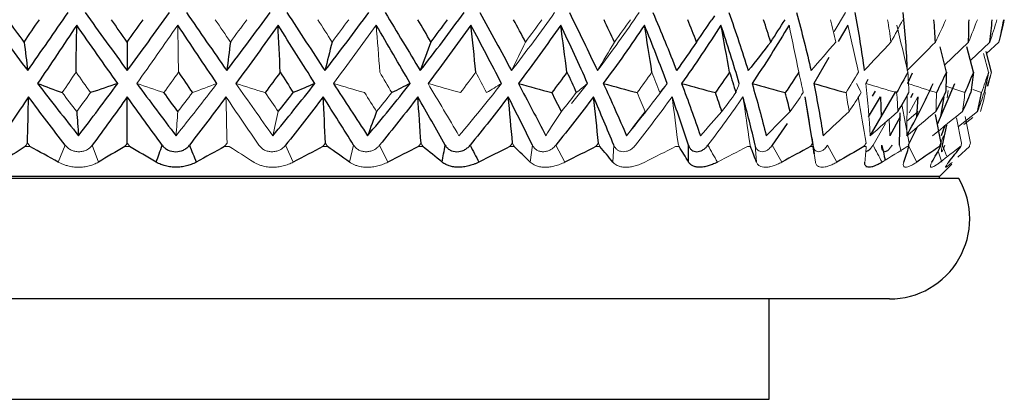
# Paper-space layout 'Notes Area' of a CAD drawing. Header units: millimetres. Extents: x -25 to 86, y 0 to 365.
# Tile 7 of 13: x -3 to 22, y 131 to 140. Entities that reach past the tile are written whole.
import ezdxf

# ---------------------------------------------------------------- set-up
doc = ezdxf.new("R2010")
doc.units = ezdxf.units.MM

psp = doc.layouts.new('Notes Area')

# ---------------------------------------------------------------- linework, layer by layer
at = {"color": 144, "linetype": 'Continuous', "lineweight": 18}
for p, q in [((17.623, 140.166), (17.905, 140.64)), ((20.971, 139.904), (20.375, 139.326)), ((21.502, 139.904), (21.016, 139.445)), ((21.469, 139.152), (21.347, 139.616)), ((21.544, 139.152), (21.439, 138.8)), ((21.544, 139.152), (21.455, 138.805)), ((11.071, 138.368), (11.474, 138.87)), ((20.43, 138.797), (20.88, 138.643)), ((20.436, 138.517), (20.465, 138.7)), ((21.081, 138.725), (21.296, 138.643)), ((19.445, 138.576), (19.43, 137.569)), ((19.493, 138.141), (19.706, 138.537)), ((19.488, 137.383), (19.311, 138.347)), ((19.007, 137.569), (18.993, 137.984)), ((19.719, 138.175), (19.435, 137.933)), ((20.799, 137.383), (20.675, 138.018)), ((21.195, 138.175), (20.718, 137.797)), ((21.08, 138.025), (20.855, 137.847)), ((21.02, 137.383), (20.889, 138.049)), ((18.898, 137.872), (18.591, 137.333)), ((20.257, 137.333), (20.347, 137.568)), ((-2.426, 137.303), (-2.543, 137.303)), ((-1.548, 137.333), (-1.721, 136.91)), ((-0.72, 136.91), (-0.872, 137.333)), ((0.059, 137.303), (-0.059, 137.303)), ((2.543, 137.303), (2.426, 137.303)), ((4.139, 136.91), (3.947, 137.333)), ((4.991, 137.303), (4.876, 137.303)), ((5.643, 137.333), (5.538, 136.91)), ((6.497, 136.91), (6.291, 137.333)), ((7.368, 137.303), (7.258, 137.303)), ((9.643, 137.303), (9.538, 137.303)), ((10.098, 137.333), (10.046, 136.91)), ((10.91, 136.91), (10.682, 137.333)), ((11.782, 137.303), (11.684, 137.303)), ((12.129, 137.333), (12.104, 136.91)), ((13.756, 137.303), (13.667, 137.303)), ((15.536, 137.303), (15.457, 137.303)), ((15.652, 137.333), (15.683, 136.91)), ((16.316, 136.91), (16.079, 137.333)), ((17.099, 137.303), (17.03, 137.303)), ((17.69, 136.91), (17.457, 137.333)), ((18.421, 137.303), (18.365, 137.303)), ((19.247, 137.333), (19.288, 137.177)), ((19.485, 137.303), (19.441, 137.303)), ((19.679, 136.91), (19.464, 137.333)), ((20.276, 137.303), (20.245, 137.303)), ((20.321, 137.333), (20.419, 137.067)), ((20.781, 137.303), (20.764, 137.303)), ((20.995, 137.303), (20.992, 137.303)), ((17.125, 137.126), (17.155, 136.91)), ((20.304, 136.91), (20.21, 137.182))]:
    psp.add_line(p, q, dxfattribs=at)
at = {"color": 7, "linetype": 'Continuous', "lineweight": 25}
for p, q in [((14.636, 140.559), (14.571, 140.461)), ((17.964, 140.327), (17.724, 139.916)), ((21.73, 139.904), (21.422, 139.616)), ((20.418, 139.152), (20.26, 139.785)), ((21.091, 139.152), (20.928, 139.785)), ((21.544, 139.152), (21.407, 139.672)), ((17.491, 139.518), (17.112, 138.87)), ((18.462, 138.968), (18.41, 138.87)), ((19.569, 139.128), (19.449, 138.87)), ((18.644, 138.682), (18.565, 138.554)), ((20.195, 137.859), (20.627, 138.87)), ((17.066, 137.515), (16.901, 138.537)), ((18.478, 138.036), (18.779, 138.537)), ((18.517, 137.569), (19.155, 138.67)), ((18.779, 138.537), (18.79, 138.043)), ((19.579, 138.62), (19.522, 138.516)), ((19.706, 138.537), (19.67, 138.042)), ((20.355, 138.537), (20.274, 138.045)), ((19.264, 138.041), (19.007, 137.569)), ((19.247, 137.333), (19.267, 138.143)), ((20.286, 137.383), (20.15, 138.094)), ((16.45, 137.877), (16.079, 137.333)), ((19.689, 137.784), (19.464, 137.333)), ((20.383, 137.82), (20.286, 137.569)), ((20.321, 137.333), (20.426, 137.835)), ((17.128, 137.117), (17.07, 137.516)), ((17.126, 137.117), (17.099, 137.303)), ((20.992, 137.303), (20.701, 137.033)), ((18.416, 136.814), (18.421, 136.785)), ((20.25, 136.55), (20.556, 136.856)), ((20.732, 136.5), (-20.732, 136.5)), ((20.25, 136.55), (-20.25, 136.55)), ((20.25, 136.5), (20.25, 136.55)), ((19, 133.5), (-19, 133.5)), ((16, 131), (16, 133.5))]:
    psp.add_line(p, q, dxfattribs=at)
at = {"color": 8, "linetype": 'Continuous', "lineweight": 25}
psp.add_line((-16, 131), (16, 131), dxfattribs=at)
at = {"color": 7, "linetype": 'Continuous', "lineweight": 25}
psp.add_arc((19, 135.5), 2, 270, 30, dxfattribs=at)
for points in [[(-3.56, 140.64), (-3.204, 140.152), (-2.844, 139.669), (-2.481, 139.191)], [(-2.481, 139.191), (-2.147, 139.669), (-1.811, 140.152), (-1.475, 140.64)], [(-1.05, 140.64), (-0.701, 140.152), (-0.351, 139.669), (0, 139.191)], [(0, 139.191), (0.351, 139.669), (0.701, 140.152), (1.05, 140.64)], [(1.475, 140.64), (1.811, 140.152), (2.147, 139.669), (2.481, 139.191)], [(2.481, 139.191), (2.845, 139.669), (3.204, 140.152), (3.56, 140.64)], [(3.979, 140.64), (4.298, 140.152), (4.614, 139.669), (4.927, 139.191)], [(4.927, 139.191), (5.298, 139.669), (5.662, 140.152), (6.02, 140.64)], [(6.427, 140.64), (6.725, 140.152), (7.017, 139.669), (7.304, 139.191)], [(7.304, 139.191), (7.676, 139.669), (8.04, 140.152), (8.395, 140.64)], [(8.785, 140.64), (9.058, 140.152), (9.322, 139.669), (9.579, 139.191)], [(11.02, 140.64), (11.263, 140.152), (11.496, 139.669), (11.719, 139.191)], [(13.1, 140.64), (13.31, 140.152), (13.508, 139.669), (13.694, 139.191)], [(14.996, 140.64), (15.17, 140.152), (15.331, 139.669), (15.478, 139.191)], [(16.681, 140.64), (16.817, 140.152), (16.938, 139.669), (17.044, 139.191)], [(18.133, 140.64), (18.229, 140.152), (18.308, 139.669), (18.37, 139.191)], [(19.329, 140.64), (19.384, 140.152), (19.421, 139.669), (19.439, 139.191)], [(-2.571, 139.904), (-2.708, 140.089), (-2.844, 140.275), (-2.979, 140.461)], [(-2.571, 139.904), (-2.445, 140.089), (-2.318, 140.275), (-2.192, 140.461)], [(0, 139.904), (-0.132, 140.089), (-0.265, 140.275), (-0.396, 140.461)], [(0, 139.904), (0.132, 140.089), (0.265, 140.275), (0.396, 140.461)], [(7.57, 139.904), (7.461, 140.089), (7.351, 140.275), (7.24, 140.461)], [(7.57, 139.904), (7.709, 140.089), (7.847, 140.275), (7.983, 140.461)], [(9.927, 139.904), (9.829, 140.089), (9.73, 140.275), (9.63, 140.461)], [(12.145, 139.904), (12.059, 140.089), (11.972, 140.275), (11.884, 140.461)], [(14.192, 139.904), (14.12, 140.089), (14.046, 140.275), (13.971, 140.461)], [(14.192, 139.904), (14.321, 140.089), (14.447, 140.275), (14.571, 140.461)], [(16.04, 139.904), (15.983, 140.089), (15.923, 140.275), (15.862, 140.461)], [(16.04, 139.904), (16.162, 140.089), (16.281, 140.275), (16.397, 140.461)], [(20.146, 139.904), (20.136, 140.089), (20.124, 140.275), (20.109, 140.461)], [(20.971, 139.904), (20.978, 140.089), (20.982, 140.275), (20.983, 140.461)], [(21.502, 139.904), (21.525, 140.089), (21.545, 140.275), (21.562, 140.461)], [(-1.259, 140.327), (-1.586, 139.836), (-1.911, 139.35), (-2.235, 138.87)], [(-1.277, 139.152), (-1.271, 139.545), (-1.265, 139.936), (-1.259, 140.327)], [(-0.237, 138.87), (-0.579, 139.35), (-0.919, 139.836), (-1.259, 140.327)], [(2.235, 138.87), (1.911, 139.35), (1.586, 139.836), (1.259, 140.327)], [(3.758, 140.327), (3.411, 139.836), (3.06, 139.35), (2.706, 138.87)], [(4.677, 138.87), (4.374, 139.35), (4.068, 139.836), (3.758, 140.327)], [(3.813, 139.152), (3.795, 139.545), (3.777, 139.936), (3.758, 140.327)], [(7.052, 138.87), (6.776, 139.35), (6.493, 139.836), (6.205, 140.327)], [(8.564, 140.327), (8.216, 139.836), (7.86, 139.35), (7.497, 138.87)], [(9.329, 138.87), (9.082, 139.35), (8.827, 139.836), (8.564, 140.327)], [(8.689, 139.152), (8.649, 139.545), (8.607, 139.936), (8.564, 140.327)], [(10.804, 140.327), (10.462, 139.836), (10.111, 139.35), (9.75, 138.87)], [(11.474, 138.87), (11.261, 139.35), (11.037, 139.836), (10.804, 140.327)], [(10.961, 139.152), (10.91, 139.545), (10.858, 139.936), (10.804, 140.327)], [(12.891, 140.327), (12.562, 139.836), (12.221, 139.35), (11.867, 138.87)], [(13.459, 138.87), (13.282, 139.35), (13.093, 139.836), (12.891, 140.327)], [(13.079, 139.152), (13.019, 139.545), (12.956, 139.936), (12.891, 140.327)], [(14.798, 140.327), (14.485, 139.836), (14.158, 139.35), (13.818, 138.87)], [(15.254, 138.87), (15.116, 139.35), (14.964, 139.836), (14.798, 140.327)], [(15.013, 139.152), (14.944, 139.545), (14.873, 139.936), (14.798, 140.327)], [(16.497, 140.327), (16.205, 139.836), (15.897, 139.35), (15.574, 138.87)], [(-2.571, 139.904), (-2.541, 139.664), (-2.511, 139.427), (-2.481, 139.191)], [(0, 139.904), (0, 139.664), (0, 139.426), (0, 139.191)], [(2.571, 139.904), (2.541, 139.664), (2.511, 139.427), (2.481, 139.191)], [(5.106, 139.904), (5.047, 139.664), (4.987, 139.426), (4.927, 139.191)], [(7.57, 139.904), (7.482, 139.664), (7.393, 139.427), (7.304, 139.191)], [(14.192, 139.904), (14.028, 139.664), (13.862, 139.426), (13.694, 139.191)], [(16.04, 139.904), (15.854, 139.664), (15.667, 139.426), (15.478, 139.191)], [(19.038, 139.904), (18.817, 139.664), (18.595, 139.426), (18.37, 139.191)], [(1.277, 139.152), (1.392, 138.982), (1.507, 138.813), (1.622, 138.643)], [(3.813, 139.152), (3.689, 138.982), (3.564, 138.813), (3.439, 138.643)], [(3.813, 139.152), (3.921, 138.982), (4.029, 138.813), (4.137, 138.643)], [(10.961, 139.152), (10.836, 138.982), (10.711, 138.813), (10.584, 138.643)], [(10.961, 139.152), (11.04, 138.982), (11.117, 138.813), (11.194, 138.643)], [(15.013, 139.152), (14.898, 138.982), (14.78, 138.813), (14.661, 138.643)], [(15.013, 139.152), (15.067, 138.982), (15.119, 138.813), (15.169, 138.643)], [(16.737, 139.152), (16.628, 138.982), (16.517, 138.813), (16.404, 138.643)], [(19.459, 139.152), (19.368, 138.982), (19.274, 138.813), (19.179, 138.643)], [(20.418, 139.152), (20.338, 138.982), (20.256, 138.813), (20.171, 138.643)], [(20.418, 139.152), (20.414, 138.982), (20.407, 138.813), (20.398, 138.643)], [(21.091, 139.152), (21.024, 138.982), (20.953, 138.813), (20.88, 138.643)], [(21.091, 139.152), (21.072, 138.982), (21.051, 138.813), (21.026, 138.643)], [(21.469, 139.152), (21.435, 138.982), (21.398, 138.813), (21.359, 138.643)], [(-2.235, 138.87), (-1.898, 138.43), (-1.558, 137.997), (-1.215, 137.569)], [(-2.235, 138.87), (-2.032, 138.794), (-1.827, 138.718), (-1.622, 138.643)], [(-1.215, 137.569), (-0.889, 137.997), (-0.563, 138.43), (-0.237, 138.87)], [(-0.237, 138.87), (-0.462, 138.794), (-0.688, 138.718), (-0.915, 138.643)], [(0.237, 138.87), (0.563, 138.43), (0.889, 137.997), (1.215, 137.569)], [(3.628, 137.569), (3.982, 137.997), (4.332, 138.43), (4.677, 138.87)], [(4.677, 138.87), (4.497, 138.794), (4.317, 138.718), (4.137, 138.643)], [(5.138, 138.87), (5.425, 138.43), (5.71, 137.997), (5.99, 137.569)], [(5.99, 137.569), (6.351, 137.997), (6.705, 138.43), (7.052, 138.87)], [(7.052, 138.87), (6.9, 138.794), (6.746, 138.718), (6.593, 138.643)], [(9.75, 138.87), (9.985, 138.43), (10.211, 137.997), (10.43, 137.569)], [(9.75, 138.87), (10.028, 138.794), (10.306, 138.718), (10.584, 138.643)], [(11.867, 138.87), (12.069, 138.43), (12.262, 137.997), (12.446, 137.569)], [(11.867, 138.87), (12.149, 138.794), (12.43, 138.718), (12.711, 138.643)], [(13.818, 138.87), (13.985, 138.43), (14.141, 137.997), (14.287, 137.569)], [(13.818, 138.87), (14.099, 138.794), (14.379, 138.718), (14.661, 138.643)], [(15.574, 138.87), (15.704, 138.43), (15.822, 137.997), (15.927, 137.569)], [(15.574, 138.87), (15.851, 138.794), (16.127, 138.718), (16.404, 138.643)], [(17.112, 138.87), (17.203, 138.43), (17.28, 137.997), (17.344, 137.569)], [(17.112, 138.87), (17.38, 138.794), (17.649, 138.718), (17.917, 138.643)], [(19.43, 137.569), (19.667, 137.997), (19.887, 138.43), (20.09, 138.87)], [(-2.46, 138.537), (-2.735, 138.131), (-3.009, 137.729), (-3.281, 137.333)], [(-2.487, 137.383), (-2.479, 137.769), (-2.47, 138.153), (-2.46, 138.537)], [(-1.548, 137.333), (-1.854, 137.729), (-2.158, 138.131), (-2.46, 138.537)], [(0, 138.537), (-0.291, 138.131), (-0.581, 137.729), (-0.872, 137.333)], [(0.872, 137.333), (0.581, 137.729), (0.291, 138.131), (0, 138.537)], [(0, 137.383), (0, 137.769), (0, 138.153), (0, 138.537)], [(1.261, 138.175), (1.145, 138.33), (1.03, 138.486), (0.915, 138.643)], [(2.46, 138.537), (2.158, 138.131), (1.854, 137.729), (1.548, 137.333)], [(3.764, 138.175), (3.889, 138.33), (4.013, 138.486), (4.137, 138.643)], [(4.886, 138.537), (4.576, 138.131), (4.264, 137.729), (3.947, 137.333)], [(5.643, 137.333), (5.394, 137.729), (5.142, 138.131), (4.886, 138.537)], [(4.94, 137.383), (4.923, 137.769), (4.905, 138.153), (4.886, 138.537)], [(7.243, 138.537), (6.931, 138.131), (6.613, 137.729), (6.291, 137.333)], [(7.926, 137.333), (7.703, 137.729), (7.476, 138.131), (7.243, 138.537)], [(7.323, 137.383), (7.297, 137.769), (7.271, 138.153), (7.243, 138.537)], [(9.498, 138.537), (9.188, 138.131), (8.87, 137.729), (8.546, 137.333)], [(10.098, 137.333), (9.905, 137.729), (9.705, 138.131), (9.498, 138.537)], [(9.603, 137.383), (9.57, 137.769), (9.535, 138.153), (9.498, 138.537)], [(10.821, 138.175), (10.743, 138.33), (10.664, 138.486), (10.584, 138.643)], [(11.621, 138.537), (11.316, 138.131), (11.003, 137.729), (10.682, 137.333)], [(12.129, 137.333), (11.967, 137.729), (11.798, 138.131), (11.621, 138.537)], [(11.748, 137.383), (11.708, 137.769), (11.665, 138.153), (11.621, 138.537)], [(13.988, 137.333), (13.861, 137.729), (13.725, 138.131), (13.579, 138.537)], [(14.822, 138.175), (14.77, 138.33), (14.716, 138.486), (14.661, 138.643)], [(15.652, 137.333), (15.561, 137.729), (15.46, 138.131), (15.348, 138.537)], [(16.524, 138.175), (16.486, 138.33), (16.446, 138.486), (16.404, 138.643)], [(17.086, 137.383), (17.027, 137.769), (16.966, 138.153), (16.901, 138.537)], [(19.211, 138.175), (19.304, 138.33), (19.395, 138.486), (19.484, 138.643)], [(20.158, 138.175), (20.24, 138.33), (20.32, 138.486), (20.398, 138.643)], [(20.823, 138.175), (20.893, 138.33), (20.961, 138.486), (21.026, 138.643)], [(21.195, 138.175), (21.231, 138.33), (21.265, 138.486), (21.296, 138.643)], [(-1.261, 138.175), (-1.246, 137.971), (-1.23, 137.769), (-1.215, 137.569)], [(6.215, 138.175), (6.14, 137.971), (6.066, 137.769), (5.99, 137.569)], [(17.994, 138.175), (17.778, 137.971), (17.562, 137.769), (17.344, 137.569)], [(-2.543, 137.303), (-2.747, 137.171), (-2.95, 137.04), (-3.151, 136.91)], [(-1.721, 136.91), (-1.955, 137.04), (-2.19, 137.171), (-2.426, 137.303)], [(-0.059, 137.303), (-0.28, 137.171), (-0.501, 137.04), (-0.72, 136.91)], [(0.72, 136.91), (0.501, 137.04), (0.28, 137.171), (0.059, 137.303)], [(0.72, 136.91), (0.771, 137.051), (0.822, 137.192), (0.872, 137.333)], [(1.548, 137.333), (1.606, 137.192), (1.664, 137.051), (1.721, 136.91)], [(2.426, 137.303), (2.19, 137.171), (1.955, 137.04), (1.721, 136.91)], [(4.876, 137.303), (4.63, 137.171), (4.384, 137.04), (4.139, 136.91)], [(5.538, 136.91), (5.357, 137.04), (5.175, 137.171), (4.991, 137.303)], [(7.258, 137.303), (7.004, 137.171), (6.751, 137.04), (6.497, 136.91)], [(7.847, 136.91), (7.689, 137.04), (7.53, 137.171), (7.368, 137.303)], [(7.847, 136.91), (7.874, 137.051), (7.9, 137.192), (7.926, 137.333)], [(8.546, 137.333), (8.619, 137.192), (8.692, 137.051), (8.765, 136.91)], [(9.538, 137.303), (9.281, 137.171), (9.023, 137.04), (8.765, 136.91)], [(10.046, 136.91), (9.914, 137.04), (9.78, 137.171), (9.643, 137.303)], [(11.684, 137.303), (11.427, 137.171), (11.168, 137.04), (10.91, 136.91)], [(12.104, 136.91), (11.999, 137.04), (11.892, 137.171), (11.782, 137.303)], [(13.992, 136.91), (13.916, 137.04), (13.837, 137.171), (13.756, 137.303)], [(13.992, 136.91), (13.991, 137.051), (13.99, 137.192), (13.988, 137.333)], [(15.683, 136.91), (15.637, 137.04), (15.588, 137.171), (15.536, 137.303)], [(17.03, 137.303), (16.794, 137.171), (16.555, 137.04), (16.316, 136.91)], [(18.365, 137.303), (18.142, 137.171), (17.917, 137.04), (17.69, 136.91)], [(19.358, 136.91), (19.403, 137.04), (19.446, 137.171), (19.485, 137.303)], [(20.245, 137.303), (20.059, 137.171), (19.87, 137.04), (19.679, 136.91)], [(20.059, 136.91), (20.134, 137.04), (20.206, 137.171), (20.276, 137.303)], [(20.478, 136.91), (20.582, 137.04), (20.683, 137.171), (20.781, 137.303)]]:
    psp.add_open_spline(points, degree=3, dxfattribs=at)
at = {"color": 144, "linetype": 'Continuous', "lineweight": 18}
for points in [[(9.579, 139.191), (9.947, 139.669), (10.305, 140.152), (10.653, 140.64)], [(11.719, 139.191), (12.079, 139.669), (12.426, 140.152), (12.761, 140.64)], [(2.571, 139.904), (2.445, 140.089), (2.318, 140.275), (2.192, 140.461)], [(2.571, 139.904), (2.708, 140.089), (2.844, 140.275), (2.979, 140.461)], [(5.106, 139.904), (4.988, 140.089), (4.869, 140.275), (4.749, 140.461)], [(5.106, 139.904), (5.245, 140.089), (5.383, 140.275), (5.52, 140.461)], [(9.927, 139.904), (10.065, 140.089), (10.201, 140.275), (10.335, 140.461)], [(12.145, 139.904), (12.279, 140.089), (12.411, 140.275), (12.541, 140.461)], [(17.663, 139.904), (17.621, 140.089), (17.577, 140.275), (17.53, 140.461)], [(19.038, 139.904), (19.012, 140.089), (18.984, 140.275), (18.953, 140.461)], [(19.038, 139.904), (19.14, 140.089), (19.239, 140.275), (19.335, 140.461)], [(20.146, 139.904), (20.236, 140.089), (20.323, 140.275), (20.407, 140.461)], [(20.971, 139.904), (21.048, 140.089), (21.121, 140.275), (21.192, 140.461)], [(21.502, 139.904), (21.564, 140.089), (21.623, 140.275), (21.679, 140.461)], [(21.73, 139.904), (21.77, 140.089), (21.806, 140.275), (21.839, 140.461)], [(21.73, 139.904), (21.777, 140.089), (21.822, 140.275), (21.863, 140.461)], [(1.259, 140.327), (0.919, 139.836), (0.579, 139.35), (0.237, 138.87)], [(1.277, 139.152), (1.271, 139.545), (1.265, 139.936), (1.259, 140.327)], [(6.205, 140.327), (5.855, 139.836), (5.499, 139.35), (5.138, 138.87)], [(6.295, 139.152), (6.266, 139.545), (6.236, 139.936), (6.205, 140.327)], [(16.737, 139.152), (16.66, 139.545), (16.58, 139.936), (16.497, 140.327)], [(18.226, 139.152), (18.142, 139.545), (18.055, 139.936), (17.964, 140.327)], [(19.459, 139.152), (19.369, 139.545), (19.276, 139.936), (19.18, 140.327)], [(9.927, 139.904), (9.812, 139.664), (9.696, 139.426), (9.579, 139.191)], [(12.145, 139.904), (12.004, 139.664), (11.862, 139.426), (11.719, 139.191)], [(17.663, 139.904), (17.458, 139.664), (17.252, 139.427), (17.044, 139.191)], [(20.146, 139.904), (19.912, 139.664), (19.677, 139.426), (19.439, 139.191)], [(-1.277, 139.152), (-1.392, 138.982), (-1.507, 138.813), (-1.622, 138.643)], [(-1.277, 139.152), (-1.156, 138.982), (-1.036, 138.813), (-0.915, 138.643)], [(1.277, 139.152), (1.156, 138.982), (1.036, 138.813), (0.915, 138.643)], [(6.295, 139.152), (6.395, 138.982), (6.494, 138.813), (6.593, 138.643)], [(8.689, 139.152), (8.563, 138.982), (8.436, 138.813), (8.307, 138.643)], [(8.689, 139.152), (8.779, 138.982), (8.868, 138.813), (8.956, 138.643)], [(13.079, 139.152), (12.958, 138.982), (12.835, 138.813), (12.711, 138.643)], [(13.079, 139.152), (13.146, 138.982), (13.211, 138.813), (13.275, 138.643)], [(16.737, 139.152), (16.777, 138.982), (16.815, 138.813), (16.851, 138.643)], [(18.226, 139.152), (18.125, 138.982), (18.022, 138.813), (17.917, 138.643)], [(19.459, 139.152), (19.469, 138.982), (19.478, 138.813), (19.484, 138.643)], [(21.469, 139.152), (21.414, 138.982), (21.356, 138.813), (21.296, 138.643)], [(0.237, 138.87), (0.462, 138.794), (0.688, 138.718), (0.915, 138.643)], [(1.215, 137.569), (1.558, 137.997), (1.898, 138.43), (2.235, 138.87)], [(2.235, 138.87), (2.032, 138.794), (1.827, 138.718), (1.622, 138.643)], [(2.706, 138.87), (3.015, 138.43), (3.323, 137.997), (3.628, 137.569)], [(2.706, 138.87), (2.95, 138.794), (3.194, 138.718), (3.439, 138.643)], [(5.138, 138.87), (5.396, 138.794), (5.655, 138.718), (5.915, 138.643)], [(7.497, 138.87), (7.759, 138.43), (8.017, 137.997), (8.268, 137.569)], [(7.497, 138.87), (7.767, 138.794), (8.037, 138.718), (8.307, 138.643)], [(8.268, 137.569), (8.63, 137.997), (8.983, 138.43), (9.329, 138.87)], [(9.329, 138.87), (9.205, 138.794), (9.081, 138.718), (8.956, 138.643)], [(11.474, 138.87), (11.382, 138.794), (11.288, 138.718), (11.194, 138.643)], [(12.446, 137.569), (12.795, 137.997), (13.133, 138.43), (13.459, 138.87)], [(13.459, 138.87), (13.398, 138.794), (13.337, 138.718), (13.275, 138.643)], [(15.254, 138.87), (15.227, 138.794), (15.198, 138.718), (15.169, 138.643)], [(18.181, 138.87), (18.22, 138.794), (18.258, 138.718), (18.296, 138.643)], [(18.41, 138.87), (18.46, 138.43), (18.496, 137.997), (18.517, 137.569)], [(18.41, 138.87), (18.666, 138.794), (18.922, 138.718), (19.179, 138.643)], [(19.449, 138.87), (19.69, 138.794), (19.93, 138.718), (20.171, 138.643)], [(-1.261, 138.175), (-1.381, 138.33), (-1.502, 138.486), (-1.622, 138.643)], [(-1.261, 138.175), (-1.145, 138.33), (-1.03, 138.486), (-0.915, 138.643)], [(1.261, 138.175), (1.381, 138.33), (1.502, 138.486), (1.622, 138.643)], [(3.281, 137.333), (3.009, 137.729), (2.735, 138.131), (2.46, 138.537)], [(2.487, 137.383), (2.479, 137.769), (2.47, 138.153), (2.46, 138.537)], [(3.764, 138.175), (3.656, 138.33), (3.548, 138.486), (3.439, 138.643)], [(6.215, 138.175), (6.115, 138.33), (6.015, 138.486), (5.915, 138.643)], [(6.215, 138.175), (6.341, 138.33), (6.467, 138.486), (6.593, 138.643)], [(10.821, 138.175), (10.947, 138.33), (11.071, 138.486), (11.194, 138.643)], [(13.579, 138.537), (13.285, 138.131), (12.98, 137.729), (12.667, 137.333)], [(12.912, 138.175), (12.847, 138.33), (12.78, 138.486), (12.711, 138.643)], [(13.729, 137.383), (13.681, 137.769), (13.632, 138.153), (13.579, 138.537)], [(15.348, 138.537), (15.067, 138.131), (14.776, 137.729), (14.474, 137.333)], [(14.822, 138.175), (14.939, 138.33), (15.055, 138.486), (15.169, 138.643)], [(15.516, 137.383), (15.463, 137.769), (15.407, 138.153), (15.348, 138.537)], [(16.524, 138.175), (16.634, 138.33), (16.743, 138.486), (16.851, 138.643)], [(17.994, 138.175), (17.97, 138.33), (17.944, 138.486), (17.917, 138.643)], [(17.994, 138.175), (18.096, 138.33), (18.197, 138.486), (18.296, 138.643)], [(18.416, 137.383), (18.353, 137.769), (18.286, 138.153), (18.216, 138.537)], [(19.211, 138.175), (19.202, 138.33), (19.191, 138.486), (19.179, 138.643)], [(20.158, 138.175), (20.165, 138.33), (20.169, 138.486), (20.171, 138.643)], [(20.823, 138.175), (20.844, 138.33), (20.863, 138.486), (20.88, 138.643)], [(21.195, 138.175), (21.252, 138.33), (21.307, 138.486), (21.359, 138.643)], [(21.27, 138.175), (21.313, 138.33), (21.354, 138.486), (21.393, 138.643)], [(1.261, 138.175), (1.246, 137.971), (1.23, 137.769), (1.215, 137.569)], [(3.764, 138.175), (3.719, 137.971), (3.674, 137.769), (3.628, 137.569)], [(10.821, 138.175), (10.692, 137.971), (10.561, 137.769), (10.43, 137.569)], [(12.912, 138.175), (12.758, 137.971), (12.602, 137.769), (12.446, 137.569)], [(14.822, 138.175), (14.645, 137.971), (14.466, 137.769), (14.287, 137.569)], [(16.524, 138.175), (16.326, 137.971), (16.127, 137.769), (15.927, 137.569)], [(19.211, 138.175), (18.981, 137.971), (18.75, 137.769), (18.517, 137.569)], [(20.158, 138.175), (19.917, 137.971), (19.674, 137.769), (19.43, 137.569)], [(20.823, 138.175), (20.574, 137.971), (20.323, 137.769), (20.071, 137.569)], [(-2.487, 137.383), (-2.506, 137.356), (-2.524, 137.33), (-2.543, 137.303)], [(-2.487, 137.383), (-2.467, 137.356), (-2.446, 137.33), (-2.426, 137.303)], [(0, 137.383), (-0.02, 137.356), (-0.039, 137.33), (-0.059, 137.303)], [(0, 137.383), (0.02, 137.356), (0.039, 137.33), (0.059, 137.303)], [(2.487, 137.383), (2.467, 137.356), (2.446, 137.33), (2.426, 137.303)], [(3.151, 136.91), (2.95, 137.04), (2.747, 137.171), (2.543, 137.303)], [(4.94, 137.383), (4.918, 137.356), (4.897, 137.33), (4.876, 137.303)], [(4.94, 137.383), (4.957, 137.356), (4.974, 137.33), (4.991, 137.303)], [(7.323, 137.383), (7.301, 137.356), (7.28, 137.33), (7.258, 137.303)], [(7.323, 137.383), (7.338, 137.356), (7.353, 137.33), (7.368, 137.303)], [(9.603, 137.383), (9.581, 137.356), (9.56, 137.33), (9.538, 137.303)], [(9.603, 137.383), (9.616, 137.356), (9.63, 137.33), (9.643, 137.303)], [(11.748, 137.383), (11.727, 137.356), (11.706, 137.33), (11.684, 137.303)], [(11.748, 137.383), (11.759, 137.356), (11.771, 137.33), (11.782, 137.303)], [(13.667, 137.303), (13.412, 137.171), (13.157, 137.04), (12.901, 136.91)], [(13.729, 137.383), (13.738, 137.356), (13.747, 137.33), (13.756, 137.303)], [(14.474, 137.333), (14.553, 137.192), (14.632, 137.051), (14.712, 136.91)], [(15.457, 137.303), (15.21, 137.171), (14.961, 137.04), (14.712, 136.91)], [(15.516, 137.383), (15.523, 137.356), (15.53, 137.33), (15.536, 137.303)], [(17.086, 137.383), (17.068, 137.356), (17.049, 137.33), (17.03, 137.303)], [(17.086, 137.383), (17.091, 137.356), (17.095, 137.33), (17.099, 137.303)], [(18.416, 137.383), (18.399, 137.356), (18.382, 137.33), (18.365, 137.303)], [(18.385, 136.91), (18.4, 137.04), (18.412, 137.171), (18.421, 137.303)], [(18.591, 137.333), (18.666, 137.192), (18.741, 137.051), (18.817, 136.91)], [(19.441, 137.303), (19.235, 137.171), (19.027, 137.04), (18.817, 136.91)], [(19.488, 137.383), (19.487, 137.356), (19.486, 137.33), (19.485, 137.303)], [(20.286, 137.383), (20.272, 137.356), (20.258, 137.33), (20.245, 137.303)], [(20.764, 137.303), (20.6, 137.171), (20.434, 137.04), (20.265, 136.91)], [(20.286, 137.383), (20.283, 137.356), (20.279, 137.33), (20.276, 137.303)], [(20.799, 137.383), (20.793, 137.356), (20.787, 137.33), (20.781, 137.303)], [(21.02, 137.383), (21.011, 137.356), (21.001, 137.33), (20.992, 137.303)]]:
    psp.add_open_spline(points, degree=3, dxfattribs=at)
for points, knots in [([(-0.872, 137.333), (-0.885, 137.316), (-0.912, 137.284), (-0.962, 137.243), (-1.027, 137.206), (-1.109, 137.177), (-1.207, 137.166), (-1.306, 137.177), (-1.399, 137.209), (-1.484, 137.26), (-1.527, 137.308), (-1.548, 137.333)], [0, 0, 0, 0, 0.083196, 0.165851, 0.250211, 0.374779, 0.499889, 0.625105, 0.749882, 0.875577, 1, 1, 1, 1]), ([(3.947, 137.333), (3.933, 137.316), (3.905, 137.284), (3.853, 137.243), (3.786, 137.206), (3.703, 137.177), (3.605, 137.166), (3.509, 137.177), (3.419, 137.209), (3.339, 137.26), (3.3, 137.308), (3.281, 137.333)], [0, 0, 0, 0, 0.0831956, 0.1658512, 0.2502114, 0.3747786, 0.4998885, 0.625105, 0.7498817, 0.8755772, 1, 1, 1, 1]), ([(6.291, 137.333), (6.277, 137.316), (6.248, 137.284), (6.196, 137.243), (6.129, 137.206), (6.047, 137.177), (5.952, 137.166), (5.859, 137.177), (5.773, 137.209), (5.697, 137.26), (5.661, 137.308), (5.643, 137.333)], [0, 0, 0, 0, 0.083196, 0.165851, 0.250211, 0.374779, 0.499889, 0.625105, 0.749882, 0.875577, 1, 1, 1, 1]), ([(10.682, 137.333), (10.667, 137.316), (10.639, 137.284), (10.589, 137.243), (10.526, 137.206), (10.45, 137.177), (10.364, 137.166), (10.28, 137.177), (10.205, 137.209), (10.141, 137.26), (10.113, 137.308), (10.098, 137.333)], [0, 0, 0, 0, 0.083196, 0.165851, 0.250211, 0.374779, 0.499889, 0.625105, 0.749882, 0.875577, 1, 1, 1, 1]), ([(12.667, 137.333), (12.653, 137.316), (12.625, 137.284), (12.577, 137.243), (12.518, 137.206), (12.446, 137.177), (12.366, 137.166), (12.29, 137.177), (12.222, 137.209), (12.165, 137.26), (12.141, 137.308), (12.129, 137.333)], [0, 0, 0, 0, 0.083196, 0.165851, 0.250211, 0.374779, 0.499889, 0.625105, 0.749882, 0.875577, 1, 1, 1, 1]), ([(16.079, 137.333), (16.066, 137.316), (16.041, 137.284), (15.999, 137.243), (15.949, 137.206), (15.89, 137.177), (15.825, 137.166), (15.765, 137.177), (15.715, 137.209), (15.674, 137.26), (15.659, 137.308), (15.652, 137.333)], [0, 0, 0, 0, 0.083196, 0.165851, 0.250211, 0.374779, 0.499889, 0.625105, 0.749882, 0.875577, 1, 1, 1, 1]), ([(17.457, 137.333), (17.446, 137.316), (17.423, 137.284), (17.385, 137.243), (17.34, 137.206), (17.288, 137.177), (17.233, 137.166), (17.183, 137.177), (17.142, 137.209), (17.11, 137.26), (17.101, 137.308), (17.096, 137.333)], [0, 0, 0, 0, 0.083196, 0.165851, 0.250211, 0.374779, 0.499889, 0.625105, 0.749882, 0.875577, 1, 1, 1, 1]), ([(20.381, 137.333), (20.374, 137.316), (20.362, 137.284), (20.345, 137.243), (20.327, 137.206), (20.311, 137.177), (20.299, 137.166), (20.293, 137.177), (20.295, 137.209), (20.303, 137.26), (20.315, 137.308), (20.321, 137.333)], [0, 0, 0, 0, 0.083196, 0.165851, 0.250211, 0.374779, 0.499889, 0.625105, 0.749882, 0.875577, 1, 1, 1, 1]), ([(-1.721, 136.91), (-1.697, 136.897), (-1.648, 136.872), (-1.566, 136.841), (-1.466, 136.812), (-1.348, 136.79), (-1.213, 136.781), (-1.079, 136.79), (-0.949, 136.815), (-0.826, 136.854), (-0.755, 136.891), (-0.72, 136.91)], [0, 0, 0, 0, 0.081752, 0.164931, 0.250654, 0.376507, 0.500448, 0.624254, 0.749972, 0.877224, 1, 1, 1, 1]), ([(3.151, 136.91), (3.172, 136.897), (3.215, 136.872), (3.288, 136.841), (3.38, 136.812), (3.492, 136.79), (3.623, 136.781), (3.757, 136.79), (3.891, 136.815), (4.021, 136.854), (4.1, 136.891), (4.139, 136.91)], [0, 0, 0, 0, 0.081752, 0.164931, 0.250654, 0.376507, 0.500448, 0.624254, 0.749972, 0.877224, 1, 1, 1, 1]), ([(5.538, 136.91), (5.557, 136.897), (5.595, 136.872), (5.663, 136.841), (5.749, 136.812), (5.856, 136.79), (5.982, 136.781), (6.113, 136.79), (6.246, 136.815), (6.377, 136.854), (6.458, 136.891), (6.497, 136.91)], [0, 0, 0, 0, 0.081752, 0.164931, 0.250654, 0.376507, 0.500448, 0.624254, 0.749972, 0.877224, 1, 1, 1, 1]), ([(10.046, 136.91), (10.06, 136.897), (10.089, 136.872), (10.143, 136.841), (10.213, 136.812), (10.304, 136.79), (10.416, 136.781), (10.536, 136.79), (10.661, 136.815), (10.788, 136.854), (10.87, 136.891), (10.91, 136.91)], [0, 0, 0, 0, 0.081752, 0.164931, 0.250654, 0.376507, 0.500448, 0.624254, 0.749972, 0.877224, 1, 1, 1, 1]), ([(12.104, 136.91), (12.115, 136.897), (12.138, 136.872), (12.184, 136.841), (12.246, 136.812), (12.326, 136.79), (12.428, 136.781), (12.54, 136.79), (12.659, 136.815), (12.781, 136.854), (12.862, 136.891), (12.901, 136.91)], [0, 0, 0, 0, 0.081752, 0.164931, 0.250654, 0.376507, 0.500448, 0.624254, 0.749972, 0.877224, 1, 1, 1, 1]), ([(15.683, 136.91), (15.689, 136.897), (15.7, 136.872), (15.728, 136.841), (15.768, 136.812), (15.826, 136.79), (15.905, 136.781), (15.996, 136.79), (16.097, 136.815), (16.205, 136.854), (16.279, 136.891), (16.316, 136.91)], [0, 0, 0, 0, 0.081752, 0.164931, 0.250654, 0.376507, 0.500448, 0.624254, 0.749972, 0.877224, 1, 1, 1, 1]), ([(17.155, 136.91), (17.157, 136.897), (17.162, 136.872), (17.18, 136.841), (17.209, 136.812), (17.254, 136.79), (17.319, 136.781), (17.398, 136.79), (17.488, 136.815), (17.586, 136.854), (17.656, 136.891), (17.69, 136.91)], [0, 0, 0, 0, 0.0817521, 0.1649313, 0.2506544, 0.3765067, 0.5004479, 0.6242539, 0.7499719, 0.8772243, 1, 1, 1, 1]), ([(19.358, 136.91), (19.354, 136.897), (19.346, 136.872), (19.344, 136.841), (19.349, 136.812), (19.367, 136.79), (19.403, 136.781), (19.453, 136.79), (19.518, 136.815), (19.593, 136.854), (19.651, 136.891), (19.679, 136.91)], [0, 0, 0, 0, 0.081752, 0.164931, 0.250654, 0.376507, 0.500448, 0.624254, 0.749972, 0.877224, 1, 1, 1, 1]), ([(20.059, 136.91), (20.052, 136.897), (20.038, 136.872), (20.026, 136.841), (20.019, 136.812), (20.022, 136.79), (20.042, 136.781), (20.078, 136.79), (20.128, 136.815), (20.19, 136.854), (20.241, 136.891), (20.265, 136.91)], [0, 0, 0, 0, 0.081752, 0.164931, 0.250654, 0.376507, 0.500448, 0.624254, 0.749972, 0.877224, 1, 1, 1, 1]), ([(20.478, 136.91), (20.468, 136.897), (20.448, 136.872), (20.426, 136.841), (20.407, 136.812), (20.396, 136.79), (20.401, 136.781), (20.42, 136.79), (20.456, 136.815), (20.504, 136.854), (20.546, 136.891), (20.567, 136.91)], [0, 0, 0, 0, 0.081752, 0.164931, 0.250654, 0.376507, 0.500448, 0.624254, 0.749972, 0.877224, 1, 1, 1, 1])]:
    psp.add_open_spline(points, degree=3, knots=knots, dxfattribs=at)
at = {"color": 7, "linetype": 'Continuous', "lineweight": 25}
for points, knots in [([(0.872, 137.333), (0.883, 137.319), (0.903, 137.294), (0.95, 137.251), (1.044, 137.192), (1.207, 137.155), (1.372, 137.192), (1.468, 137.252), (1.517, 137.294), (1.537, 137.319), (1.548, 137.333)], [0, 0, 0, 0, 0.0687351, 0.1262294, 0.2511556, 0.5002833, 0.7491005, 0.8746175, 0.9317086, 1, 1, 1, 1]), ([(7.926, 137.333), (7.935, 137.319), (7.95, 137.294), (7.989, 137.251), (8.068, 137.192), (8.214, 137.155), (8.369, 137.192), (8.464, 137.252), (8.513, 137.294), (8.535, 137.319), (8.546, 137.333)], [0, 0, 0, 0, 0.068735, 0.126229, 0.251156, 0.500283, 0.7491, 0.874618, 0.931709, 1, 1, 1, 1]), ([(13.988, 137.333), (13.993, 137.319), (14.003, 137.294), (14.028, 137.251), (14.083, 137.192), (14.193, 137.155), (14.319, 137.192), (14.4, 137.252), (14.444, 137.294), (14.464, 137.319), (14.474, 137.333)], [0, 0, 0, 0, 0.068735, 0.126229, 0.251156, 0.500283, 0.7491, 0.874618, 0.931709, 1, 1, 1, 1]), ([(18.591, 137.333), (18.575, 137.308), (18.543, 137.26), (18.493, 137.21), (18.447, 137.178), (18.421, 137.174), (18.41, 137.172)], [0, 0, 0, 0, 0.264379, 0.531563, 0.796563, 1, 1, 1, 1]), ([(19.061, 137.333), (19.053, 137.319), (19.038, 137.294), (19.007, 137.251), (18.954, 137.192), (18.882, 137.155), (18.831, 137.192), (18.812, 137.252), (18.807, 137.294), (18.806, 137.319), (18.806, 137.333)], [0, 0, 0, 0, 0.0687351, 0.1262294, 0.2511556, 0.5002833, 0.7491005, 0.8746175, 0.9317086, 1, 1, 1, 1]), ([(18.809, 137.322), (18.83, 137.233), (18.859, 137.112), (18.885, 136.989), (18.892, 136.957)], [0, 0, 0, 0, 0.735177, 1, 1, 1, 1]), ([(1.721, 136.91), (1.701, 136.899), (1.661, 136.878), (1.597, 136.853), (1.538, 136.833), (1.455, 136.81), (1.348, 136.79), (1.214, 136.781), (1.08, 136.79), (0.954, 136.814), (0.831, 136.853), (0.759, 136.89), (0.72, 136.91)], [0, 0, 0, 0, 0.069164, 0.135573, 0.196509, 0.250205, 0.377022, 0.499747, 0.622613, 0.749559, 0.864328, 1, 1, 1, 1]), ([(8.765, 136.91), (8.743, 136.899), (8.699, 136.878), (8.632, 136.853), (8.571, 136.833), (8.488, 136.81), (8.383, 136.79), (8.257, 136.781), (8.137, 136.79), (8.03, 136.814), (7.929, 136.853), (7.876, 136.89), (7.847, 136.91)], [0, 0, 0, 0, 0.069164, 0.135573, 0.196509, 0.250205, 0.377022, 0.499747, 0.622613, 0.749559, 0.864328, 1, 1, 1, 1]), ([(14.712, 136.91), (14.69, 136.899), (14.648, 136.878), (14.587, 136.853), (14.531, 136.833), (14.458, 136.81), (14.368, 136.79), (14.267, 136.781), (14.176, 136.79), (14.1, 136.814), (14.035, 136.853), (14.007, 136.89), (13.992, 136.91)], [0, 0, 0, 0, 0.069164, 0.135573, 0.196509, 0.250205, 0.377022, 0.499747, 0.622613, 0.749559, 0.864328, 1, 1, 1, 1]), ([(18.817, 136.91), (18.799, 136.899), (18.764, 136.878), (18.716, 136.853), (18.673, 136.833), (18.619, 136.81), (18.556, 136.79), (18.491, 136.781), (18.44, 136.79), (18.406, 136.814), (18.385, 136.853), (18.385, 136.89), (18.385, 136.91)], [0, 0, 0, 0, 0.069164, 0.135573, 0.196509, 0.250205, 0.377022, 0.499747, 0.622613, 0.749559, 0.864328, 1, 1, 1, 1])]:
    psp.add_open_spline(points, degree=3, knots=knots, dxfattribs=at)

doc.saveas('drawing.dxf')
